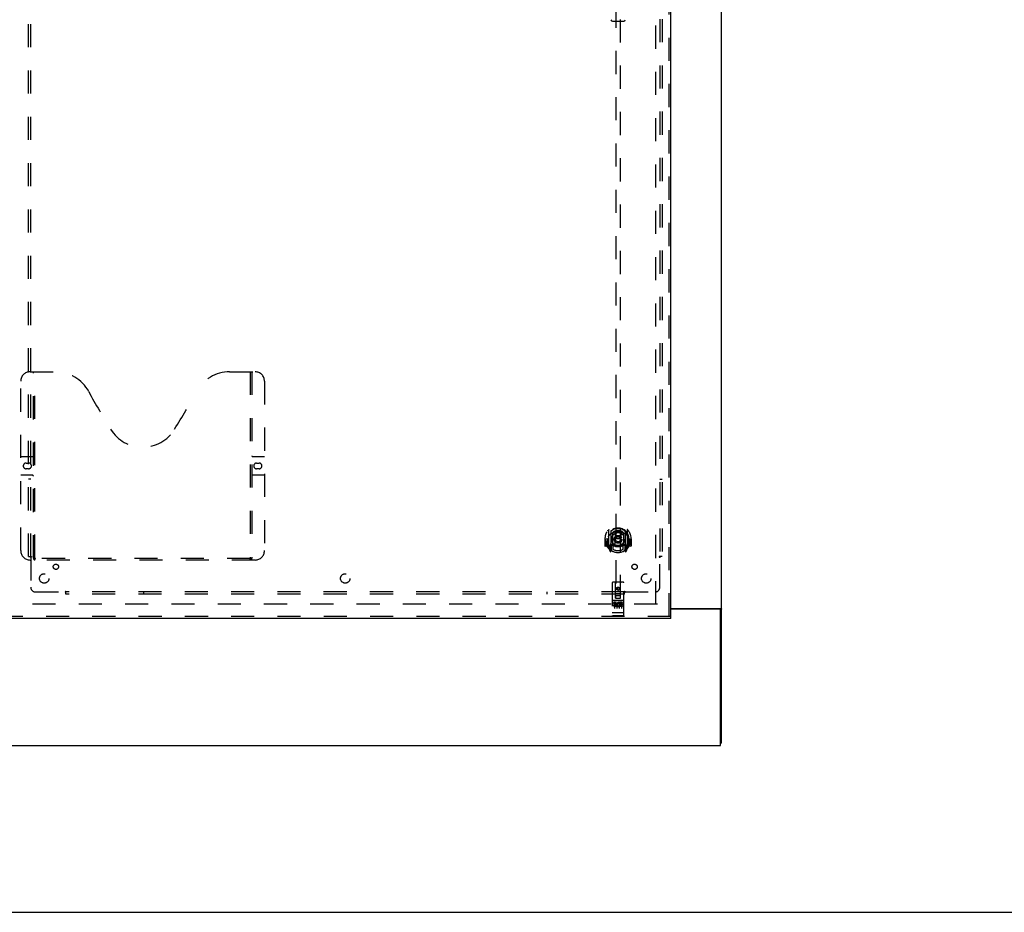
# Model space of a CAD drawing. Header units: inches. Extents: x 0 to 224, y 0 to 145.
# Tile 73 of 91: x 116 to 168, y 0 to 47. Entities that reach past the tile are written whole.
import ezdxf

# ---------------------------------------------------------------- set-up
doc = ezdxf.new("R2010")
doc.units = ezdxf.units.IN
doc.header["$LTSCALE"] = 12.302632
doc.header["$MEASUREMENT"] = 0
doc.linetypes.add('HIDDEN', pattern=[0.2, 0.1, -0.1])
doc.layers.get('0').update_dxf_attribs({"linetype": 'CONTINUOUS'})
for name, color, linetype in [('DEFAULT_2', 8, 'HIDDEN'), ('MAIN_DOOR_ASSEMBLY', 7, 'CONTINUOUS'), ('SUBPANELS', 7, 'CONTINUOUS')]:
    doc.layers.add(name, color=color, linetype=linetype)

msp = doc.modelspace()

# ---------------------------------------------------------------- linework, layer by layer
at = {"color": 7, "linetype": 'Continuous'}
for p, q in [((153.144, 8.992), (153.144, 92.742)), ((150.456, 16.149), (153.083, 16.149)), ((153.019, 16.117), (150.456, 16.117)), ((153.046, 16.111), (153.144, 16.111)), ((153.081, 8.867), (153.081, 16.055)), ((153.144, 8.992), (153.081, 8.992)), ((35.706, 8.867), (153.081, 8.867)), ((0, 0), (223.684, 0))]:
    msp.add_line(p, q, dxfattribs=at)
at = {"color": 3, "linetype": 'Continuous'}
for points in [[(152.989, 16.149), (152.988, 16.147), (152.988, 16.145), (152.988, 16.143), (152.989, 16.141), (152.989, 16.139), (152.99, 16.138), (152.991, 16.136), (152.993, 16.134), (152.994, 16.133), (152.996, 16.131), (152.998, 16.13), (153, 16.129), (153.002, 16.127), (153.007, 16.125)], [(153.007, 16.125), (153.009, 16.123), (153.011, 16.122), (153.013, 16.12), (153.015, 16.119), (153.016, 16.117)]]:
    msp.add_lwpolyline(points, dxfattribs=at)
at = {"color": 7, "linetype": 'Continuous'}
for points in [[(153.083, 16.149), (153.085, 16.147), (153.088, 16.145), (153.091, 16.144), (153.094, 16.142), (153.097, 16.141), (153.101, 16.139), (153.105, 16.138), (153.113, 16.135)], [(153.113, 16.135), (153.116, 16.133), (153.12, 16.132), (153.123, 16.13), (153.126, 16.129), (153.129, 16.127), (153.132, 16.126), (153.135, 16.124), (153.137, 16.123), (153.139, 16.121), (153.14, 16.12), (153.142, 16.118), (153.143, 16.116), (153.143, 16.115), (153.144, 16.113), (153.144, 16.111)]]:
    msp.add_lwpolyline(points, dxfattribs=at)
msp.add_arc((153.019, 16.055), 0.0625, 0, 90, dxfattribs=at)
at = {"layer": 'DEFAULT_2', "color": 8, "linetype": 'HIDDEN'}
for p, q in [((149.644, 16.367), (149.644, 89.367)), ((149.738, 16.367), (114.769, 16.367))]:
    msp.add_line(p, q, dxfattribs=at)
at = {"layer": 'MAIN_DOOR_ASSEMBLY', "color": 8, "linetype": 'HIDDEN'}
for p, q in [((150.352, 15.721), (150.352, 90.013)), ((147.519, 50.697), (147.519, 16.695)), ((147.769, 16.695), (147.769, 50.697)), ((116.393, 28.721), (117.748, 28.721)), ((116.568, 18.811), (116.568, 28.721)), ((116.648, 18.841), (116.648, 28.721)), ((126.998, 28.721), (128.353, 28.721)), ((128.098, 28.721), (128.098, 18.841)), ((128.178, 28.721), (128.178, 18.811)), ((115.893, 19.221), (115.893, 28.221)), ((128.853, 28.221), (128.853, 19.221)), ((115.893, 24.221), (116.528, 24.221)), ((128.218, 24.221), (128.853, 24.221)), ((116.179, 23.871), (116.316, 23.871)), ((116.316, 23.571), (116.179, 23.571)), ((128.429, 23.871), (128.566, 23.871)), ((128.566, 23.571), (128.429, 23.571)), ((116.528, 23.221), (115.893, 23.221)), ((128.853, 23.221), (128.218, 23.221)), ((147.144, 20.323), (147.144, 19.355)), ((147.261, 20.269), (147.261, 19.253)), ((147.269, 20.244), (147.269, 19.241)), ((147.361, 19.521), (147.361, 20.152)), ((147.369, 20.204), (147.369, 20.101)), ((147.481, 20.178), (147.511, 19.839)), ((147.807, 20.178), (147.776, 19.839)), ((147.919, 20.101), (147.919, 20.204)), ((147.926, 20.152), (147.926, 19.521)), ((148.019, 20.244), (148.019, 19.241)), ((148.026, 20.269), (148.026, 19.253)), ((148.144, 19.355), (148.144, 20.323)), ((146.959, 19.839), (146.944, 19.839)), ((146.944, 19.839), (146.944, 19.466)), ((147.061, 19.451), (146.959, 19.451)), ((147.061, 19.839), (147.076, 19.839)), ((147.061, 19.839), (147.061, 19.451)), ((147.061, 19.451), (147.069, 19.466)), ((147.069, 19.428), (147.069, 19.886)), ((147.261, 19.51), (147.201, 19.51)), ((147.201, 19.51), (147.201, 19.36)), ((147.239, 19.413), (147.21, 19.367)), ((147.271, 19.473), (147.271, 19.266)), ((147.361, 19.511), (147.289, 19.511)), ((147.357, 19.493), (147.291, 19.493)), ((147.369, 19.54), (147.369, 19.288)), ((147.481, 19.495), (147.511, 19.839)), ((147.776, 19.839), (147.511, 19.839)), ((147.807, 19.495), (147.776, 19.839)), ((147.919, 19.288), (147.919, 19.54)), ((147.999, 19.511), (147.926, 19.511)), ((147.996, 19.493), (147.931, 19.493)), ((148.016, 19.266), (148.016, 19.473)), ((148.086, 19.51), (148.026, 19.51)), ((148.078, 19.367), (148.049, 19.413)), ((148.086, 19.36), (148.086, 19.51)), ((148.226, 19.839), (148.211, 19.839)), ((148.218, 19.466), (148.226, 19.451)), ((148.219, 19.428), (148.219, 19.886)), ((148.226, 19.839), (148.226, 19.451)), ((148.329, 19.451), (148.226, 19.451)), ((148.344, 19.839), (148.329, 19.839)), ((148.344, 19.839), (148.344, 19.466)), ((147.148, 19.345), (147.218, 19.169)), ((147.201, 19.36), (147.269, 19.36)), ((147.24, 19.249), (147.244, 19.246)), ((147.247, 19.172), (147.261, 19.253)), ((147.339, 19.191), (147.269, 19.3)), ((148.019, 19.3), (147.949, 19.191)), ((148.019, 19.36), (148.086, 19.36)), ((148.026, 19.253), (148.041, 19.172)), ((148.047, 19.249), (148.048, 19.249)), ((148.048, 19.249), (148.048, 19.249)), ((148.048, 19.249), (148.048, 19.249)), ((148.069, 19.169), (148.139, 19.345)), ((128.353, 18.721), (116.393, 18.721)), ((128.094, 18.801), (116.652, 18.801)), ((147.331, 17.505), (147.331, 15.78)), ((147.926, 17.535), (147.361, 17.535)), ((147.517, 16.695), (147.514, 17.505)), ((147.77, 16.695), (147.774, 17.505)), ((147.956, 15.78), (147.956, 17.505)), ((147.516, 16.945), (147.771, 16.945)), ((147.729, 16.82), (147.559, 16.82)), ((147.644, 17.267), (147.581, 17.231)), ((147.581, 17.231), (147.591, 17.225)), ((147.581, 17.231), (147.581, 17.159)), ((147.581, 17.159), (147.591, 17.165)), ((147.581, 17.159), (147.644, 17.123)), ((147.644, 17.256), (147.591, 17.225)), ((147.591, 17.225), (147.591, 17.165)), ((147.591, 17.165), (147.644, 17.135)), ((147.706, 17.231), (147.644, 17.267)), ((147.644, 17.267), (147.644, 17.256)), ((147.696, 17.225), (147.644, 17.256)), ((147.644, 17.135), (147.696, 17.165)), ((147.644, 17.123), (147.706, 17.159)), ((147.644, 17.123), (147.644, 17.135)), ((147.706, 17.231), (147.696, 17.225)), ((147.696, 17.165), (147.696, 17.225)), ((147.706, 17.159), (147.696, 17.165)), ((147.706, 17.159), (147.706, 17.231)), ((147.926, 16.578), (147.361, 16.578)), ((147.499, 16.456), (147.407, 16.456)), ((147.407, 16.456), (147.407, 16.413)), ((147.499, 16.413), (147.407, 16.413)), ((147.433, 16.562), (147.605, 16.562)), ((147.456, 16.447), (147.456, 16.141)), ((147.503, 16.37), (147.457, 16.37)), ((147.499, 16.329), (147.471, 16.329)), ((147.563, 16.285), (147.471, 16.285)), ((147.563, 16.243), (147.471, 16.243)), ((147.517, 16.695), (147.539, 16.695)), ((147.539, 16.695), (147.749, 16.695)), ((147.563, 16.285), (147.563, 16.243)), ((147.581, 16.447), (147.581, 16.141)), ((147.683, 16.562), (147.855, 16.562)), ((147.695, 16.291), (147.712, 16.252)), ((147.706, 16.447), (147.706, 16.141)), ((147.72, 16.42), (147.707, 16.402)), ((147.716, 16.445), (147.72, 16.444)), ((147.876, 16.456), (147.72, 16.456)), ((147.72, 16.456), (147.72, 16.444)), ((147.72, 16.42), (147.72, 16.243)), ((147.876, 16.243), (147.72, 16.243)), ((147.749, 16.695), (147.77, 16.695)), ((147.876, 16.413), (147.762, 16.413)), ((147.762, 16.413), (147.762, 16.37)), ((147.854, 16.37), (147.762, 16.37)), ((147.854, 16.328), (147.762, 16.328)), ((147.762, 16.328), (147.762, 16.285)), ((147.876, 16.285), (147.762, 16.285)), ((147.831, 16.447), (147.831, 16.141)), ((147.854, 16.37), (147.854, 16.328)), ((147.876, 16.456), (147.876, 16.413)), ((147.876, 16.285), (147.876, 16.243)), ((150.456, 15.721), (113.519, 15.721)), ((147.349, 15.909), (147.348, 15.909)), ((147.35, 15.908), (147.349, 15.909)), ((147.351, 15.908), (147.35, 15.908)), ((147.352, 15.908), (147.351, 15.908)), ((147.351, 15.908), (147.351, 15.908)), ((147.353, 15.908), (147.352, 15.908)), ((147.354, 15.908), (147.353, 15.908)), ((147.355, 15.908), (147.354, 15.908)), ((147.357, 15.908), (147.356, 15.908)), ((147.358, 15.908), (147.357, 15.908)), ((147.359, 15.908), (147.358, 15.908)), ((147.358, 15.908), (147.358, 15.908)), ((147.36, 15.908), (147.359, 15.908)), ((147.361, 15.908), (147.36, 15.908)), ((147.926, 15.908), (147.361, 15.908)), ((147.926, 15.75), (147.361, 15.75)), ((147.926, 15.908), (147.927, 15.908)), ((147.927, 15.908), (147.928, 15.908)), ((147.928, 15.908), (147.929, 15.908)), ((147.929, 15.908), (147.93, 15.908)), ((147.93, 15.908), (147.931, 15.908)), ((147.932, 15.908), (147.933, 15.908)), ((147.933, 15.908), (147.934, 15.908)), ((147.933, 15.908), (147.933, 15.908)), ((147.934, 15.908), (147.935, 15.908)), ((147.935, 15.908), (147.936, 15.908)), ((147.936, 15.908), (147.937, 15.908)), ((147.937, 15.908), (147.938, 15.908)), ((147.937, 15.908), (147.937, 15.908)), ((147.938, 15.908), (147.939, 15.909)), ((147.939, 15.909), (147.94, 15.909)), ((147.94, 15.909), (147.941, 15.909))]:
    msp.add_line(p, q, dxfattribs=at)
at = {"layer": 'MAIN_DOOR_ASSEMBLY', "color": 3, "linetype": 'Continuous'}
for p, q in [((150.456, 15.721), (150.456, 90.013)), ((150.456, 15.617), (113.519, 15.617))]:
    msp.add_line(p, q, dxfattribs=at)
at = {"layer": 'MAIN_DOOR_ASSEMBLY', "color": 7, "linetype": 'Continuous'}
for p, q in [((147.344, 47.356), (147.944, 47.356)), ((150.456, 15.617), (150.456, 15.721))]:
    msp.add_line(p, q, dxfattribs=at)
at = {"layer": 'MAIN_DOOR_ASSEMBLY', "color": 8, "linetype": 'HIDDEN'}
for points in [[(147.098, 20.278), (147.099, 20.279), (147.1, 20.279), (147.101, 20.28), (147.101, 20.281), (147.102, 20.282), (147.103, 20.283), (147.103, 20.283), (147.104, 20.284), (147.105, 20.285), (147.106, 20.286), (147.107, 20.286), (147.107, 20.287), (147.108, 20.288), (147.109, 20.288), (147.11, 20.289), (147.11, 20.29), (147.111, 20.29), (147.112, 20.291), (147.113, 20.292), (147.114, 20.292), (147.115, 20.293), (147.116, 20.294), (147.116, 20.294), (147.117, 20.295), (147.118, 20.295), (147.119, 20.296), (147.12, 20.296), (147.121, 20.297), (147.122, 20.297), (147.123, 20.298), (147.124, 20.298), (147.124, 20.299), (147.125, 20.299), (147.126, 20.3)], [(147.19, 20.054), (147.188, 20.053), (147.187, 20.051), (147.185, 20.05), (147.183, 20.048), (147.182, 20.047), (147.18, 20.045), (147.178, 20.044), (147.177, 20.042), (147.175, 20.04), (147.173, 20.038), (147.171, 20.036), (147.169, 20.034), (147.168, 20.032), (147.166, 20.03), (147.164, 20.028), (147.162, 20.025), (147.16, 20.023), (147.157, 20.02), (147.155, 20.018), (147.153, 20.015), (147.151, 20.012), (147.149, 20.009), (147.146, 20.006), (147.144, 20.003), (147.142, 19.999), (147.139, 19.996), (147.137, 19.992), (147.134, 19.989), (147.132, 19.985), (147.129, 19.981), (147.126, 19.976), (147.123, 19.972), (147.12, 19.967), (147.118, 19.963), (147.114, 19.958), (147.111, 19.952)], [(147.456, 20.196), (147.461, 20.197), (147.467, 20.199), (147.472, 20.2), (147.478, 20.201), (147.483, 20.203), (147.488, 20.204), (147.494, 20.205), (147.499, 20.206), (147.505, 20.207), (147.51, 20.209), (147.516, 20.21), (147.521, 20.211), (147.527, 20.212), (147.532, 20.212), (147.538, 20.213), (147.543, 20.214), (147.549, 20.215), (147.555, 20.216), (147.56, 20.216), (147.566, 20.217), (147.571, 20.218), (147.577, 20.218), (147.582, 20.219), (147.588, 20.219), (147.594, 20.22), (147.599, 20.22), (147.605, 20.22), (147.61, 20.221), (147.616, 20.221), (147.621, 20.221), (147.627, 20.221), (147.633, 20.221), (147.638, 20.221), (147.644, 20.221), (147.649, 20.221), (147.655, 20.221), (147.661, 20.221), (147.666, 20.221), (147.672, 20.221), (147.677, 20.221), (147.683, 20.22), (147.689, 20.22), (147.694, 20.22), (147.7, 20.219), (147.705, 20.219), (147.711, 20.218), (147.717, 20.218), (147.722, 20.217), (147.728, 20.216), (147.733, 20.216), (147.739, 20.215), (147.744, 20.214), (147.75, 20.213), (147.755, 20.212), (147.761, 20.212), (147.766, 20.211), (147.772, 20.21), (147.777, 20.209), (147.783, 20.207), (147.788, 20.206), (147.794, 20.205), (147.799, 20.204), (147.805, 20.203), (147.81, 20.201), (147.816, 20.2), (147.821, 20.199), (147.826, 20.197), (147.832, 20.196)], [(148.176, 19.952), (148.173, 19.958), (148.17, 19.963), (148.167, 19.967), (148.164, 19.972), (148.162, 19.976), (148.159, 19.981), (148.156, 19.985), (148.154, 19.989), (148.151, 19.992), (148.149, 19.996), (148.146, 19.999), (148.144, 20.003), (148.141, 20.006), (148.139, 20.009), (148.137, 20.012), (148.135, 20.015), (148.132, 20.018), (148.13, 20.02), (148.128, 20.023), (148.126, 20.025), (148.124, 20.028), (148.122, 20.03), (148.12, 20.032), (148.118, 20.034), (148.116, 20.036), (148.115, 20.038), (148.113, 20.04), (148.111, 20.042), (148.109, 20.044), (148.108, 20.045), (148.106, 20.047), (148.104, 20.048), (148.103, 20.05), (148.101, 20.051), (148.1, 20.053), (148.098, 20.054)], [(148.161, 20.3), (148.162, 20.299), (148.163, 20.299), (148.164, 20.298), (148.165, 20.298), (148.166, 20.297), (148.167, 20.297), (148.168, 20.296), (148.169, 20.296), (148.17, 20.295), (148.171, 20.295), (148.171, 20.294), (148.172, 20.294), (148.173, 20.293), (148.174, 20.292), (148.175, 20.292), (148.176, 20.291), (148.176, 20.29), (148.177, 20.29), (148.178, 20.289), (148.179, 20.288), (148.18, 20.288), (148.18, 20.287), (148.181, 20.286), (148.182, 20.286), (148.183, 20.285), (148.184, 20.284), (148.184, 20.283), (148.185, 20.283), (148.186, 20.282), (148.186, 20.281), (148.187, 20.28), (148.188, 20.279), (148.189, 20.279), (148.189, 20.278)], [(147.126, 19.378), (147.125, 19.379), (147.124, 19.379), (147.124, 19.38), (147.123, 19.38), (147.122, 19.38), (147.121, 19.381), (147.12, 19.381), (147.119, 19.382), (147.118, 19.383), (147.117, 19.383), (147.116, 19.384), (147.116, 19.384), (147.115, 19.385), (147.114, 19.385), (147.113, 19.386), (147.112, 19.387), (147.111, 19.387), (147.11, 19.388), (147.11, 19.389), (147.109, 19.389), (147.108, 19.39), (147.107, 19.391), (147.107, 19.391), (147.106, 19.392), (147.105, 19.393), (147.104, 19.394), (147.103, 19.394), (147.103, 19.395), (147.102, 19.396), (147.101, 19.397), (147.101, 19.398), (147.1, 19.398), (147.099, 19.399), (147.098, 19.4)], [(148.189, 19.4), (148.189, 19.399), (148.188, 19.398), (148.187, 19.398), (148.186, 19.397), (148.186, 19.396), (148.185, 19.395), (148.184, 19.394), (148.184, 19.394), (148.183, 19.393), (148.182, 19.392), (148.181, 19.391), (148.18, 19.391), (148.18, 19.39), (148.179, 19.389), (148.178, 19.389), (148.177, 19.388), (148.176, 19.387), (148.176, 19.387), (148.175, 19.386), (148.174, 19.385), (148.173, 19.385), (148.172, 19.384), (148.171, 19.384), (148.171, 19.383), (148.17, 19.383), (148.169, 19.382), (148.168, 19.381), (148.167, 19.381), (148.166, 19.38), (148.165, 19.38), (148.164, 19.38), (148.163, 19.379), (148.162, 19.379), (148.161, 19.378)], [(116.558, 18.841), (116.574, 18.83), (116.59, 18.821), (116.606, 18.813), (116.621, 18.807), (116.637, 18.803), (116.652, 18.801)], [(128.094, 18.801), (128.109, 18.803), (128.124, 18.807), (128.14, 18.813), (128.156, 18.821), (128.172, 18.83), (128.188, 18.841)], [(147.426, 16.561), (147.426, 16.561), (147.427, 16.561), (147.427, 16.561), (147.427, 16.561), (147.427, 16.561), (147.427, 16.561), (147.427, 16.561), (147.427, 16.561), (147.427, 16.561), (147.427, 16.561), (147.427, 16.561), (147.428, 16.561), (147.428, 16.561), (147.428, 16.561), (147.428, 16.561), (147.428, 16.561), (147.428, 16.561), (147.428, 16.561), (147.428, 16.561), (147.429, 16.561), (147.429, 16.561), (147.429, 16.561), (147.429, 16.562), (147.429, 16.562), (147.429, 16.562), (147.429, 16.562), (147.429, 16.562), (147.43, 16.562), (147.43, 16.562), (147.43, 16.562), (147.43, 16.562), (147.43, 16.562), (147.43, 16.562), (147.431, 16.562), (147.431, 16.562), (147.431, 16.562), (147.431, 16.562), (147.431, 16.562), (147.432, 16.562), (147.432, 16.562), (147.432, 16.562), (147.432, 16.562), (147.432, 16.562), (147.433, 16.562), (147.433, 16.562)], [(147.605, 16.562), (147.605, 16.562), (147.605, 16.562), (147.605, 16.562), (147.606, 16.562), (147.606, 16.562), (147.606, 16.562), (147.606, 16.562), (147.606, 16.562), (147.607, 16.562), (147.607, 16.562), (147.607, 16.562), (147.607, 16.562), (147.607, 16.562), (147.607, 16.562), (147.608, 16.562), (147.608, 16.562), (147.608, 16.562), (147.608, 16.562), (147.608, 16.562), (147.608, 16.562), (147.609, 16.562), (147.609, 16.562), (147.609, 16.562), (147.609, 16.561), (147.609, 16.561), (147.609, 16.561), (147.609, 16.561), (147.609, 16.561), (147.61, 16.561), (147.61, 16.561), (147.61, 16.561), (147.61, 16.561), (147.61, 16.561), (147.61, 16.561), (147.61, 16.561), (147.61, 16.561), (147.611, 16.561), (147.611, 16.561), (147.611, 16.561), (147.611, 16.561), (147.611, 16.561), (147.611, 16.561), (147.611, 16.561), (147.611, 16.561), (147.611, 16.561), (147.611, 16.561)], [(147.676, 16.561), (147.676, 16.561), (147.677, 16.561), (147.677, 16.561), (147.677, 16.561), (147.677, 16.561), (147.677, 16.561), (147.677, 16.561), (147.677, 16.561), (147.677, 16.561), (147.677, 16.561), (147.677, 16.561), (147.678, 16.561), (147.678, 16.561), (147.678, 16.561), (147.678, 16.561), (147.678, 16.561), (147.678, 16.561), (147.678, 16.561), (147.678, 16.561), (147.679, 16.561), (147.679, 16.561), (147.679, 16.561), (147.679, 16.562), (147.679, 16.562), (147.679, 16.562), (147.679, 16.562), (147.68, 16.562), (147.68, 16.562), (147.68, 16.562), (147.68, 16.562), (147.68, 16.562), (147.68, 16.562), (147.68, 16.562), (147.681, 16.562), (147.681, 16.562), (147.681, 16.562), (147.681, 16.562), (147.681, 16.562), (147.682, 16.562), (147.682, 16.562), (147.682, 16.562), (147.682, 16.562), (147.682, 16.562), (147.683, 16.562), (147.683, 16.562)], [(147.855, 16.562), (147.855, 16.562), (147.855, 16.562), (147.855, 16.562), (147.856, 16.562), (147.856, 16.562), (147.856, 16.562), (147.856, 16.562), (147.856, 16.562), (147.857, 16.562), (147.857, 16.562), (147.857, 16.562), (147.857, 16.562), (147.857, 16.562), (147.857, 16.562), (147.858, 16.562), (147.858, 16.562), (147.858, 16.562), (147.858, 16.562), (147.858, 16.562), (147.858, 16.562), (147.859, 16.562), (147.859, 16.562), (147.859, 16.562), (147.859, 16.561), (147.859, 16.561), (147.859, 16.561), (147.859, 16.561), (147.86, 16.561), (147.86, 16.561), (147.86, 16.561), (147.86, 16.561), (147.86, 16.561), (147.86, 16.561), (147.86, 16.561), (147.86, 16.561), (147.86, 16.561), (147.861, 16.561), (147.861, 16.561), (147.861, 16.561), (147.861, 16.561), (147.861, 16.561), (147.861, 16.561), (147.861, 16.561), (147.861, 16.561), (147.861, 16.561), (147.861, 16.561)], [(147.348, 15.909), (147.348, 15.909), (147.347, 15.909), (147.347, 15.909), (147.347, 15.909), (147.346, 15.909), (147.346, 15.909), (147.345, 15.909), (147.345, 15.909), (147.345, 15.909), (147.344, 15.909), (147.344, 15.909), (147.344, 15.909), (147.343, 15.909), (147.343, 15.909), (147.343, 15.909), (147.342, 15.91), (147.342, 15.91), (147.342, 15.91), (147.341, 15.91), (147.341, 15.91), (147.341, 15.91), (147.34, 15.91), (147.34, 15.91), (147.34, 15.91), (147.34, 15.91), (147.339, 15.91), (147.339, 15.91), (147.339, 15.91), (147.338, 15.911), (147.338, 15.911), (147.338, 15.911), (147.338, 15.911), (147.337, 15.911), (147.337, 15.911), (147.337, 15.911), (147.337, 15.911), (147.336, 15.911), (147.336, 15.911), (147.336, 15.911), (147.336, 15.911), (147.336, 15.912), (147.335, 15.912), (147.335, 15.912), (147.335, 15.912), (147.335, 15.912), (147.335, 15.912), (147.334, 15.912), (147.334, 15.912), (147.334, 15.912), (147.334, 15.912), (147.334, 15.912), (147.334, 15.913), (147.333, 15.913), (147.333, 15.913), (147.333, 15.913), (147.333, 15.913), (147.333, 15.913), (147.333, 15.913), (147.333, 15.913), (147.332, 15.913), (147.332, 15.913), (147.332, 15.914), (147.332, 15.914), (147.332, 15.914), (147.332, 15.914), (147.332, 15.914), (147.332, 15.914), (147.332, 15.914), (147.332, 15.914), (147.332, 15.914), (147.332, 15.914), (147.332, 15.915), (147.331, 15.915), (147.331, 15.915), (147.331, 15.915), (147.331, 15.915), (147.331, 15.915), (147.331, 15.915), (147.331, 15.915)], [(147.356, 15.908), (147.355, 15.908), (147.355, 15.908)], [(147.931, 15.908), (147.931, 15.908), (147.932, 15.908)], [(147.941, 15.909), (147.941, 15.909), (147.941, 15.909), (147.942, 15.909), (147.942, 15.909), (147.942, 15.909), (147.943, 15.909), (147.943, 15.909), (147.943, 15.909), (147.944, 15.909), (147.944, 15.909), (147.944, 15.909), (147.945, 15.909), (147.945, 15.909), (147.945, 15.91), (147.946, 15.91), (147.946, 15.91), (147.946, 15.91), (147.947, 15.91), (147.947, 15.91), (147.947, 15.91), (147.948, 15.91), (147.948, 15.91), (147.948, 15.91), (147.948, 15.91), (147.949, 15.91), (147.949, 15.91), (147.949, 15.911), (147.95, 15.911), (147.95, 15.911), (147.95, 15.911), (147.95, 15.911), (147.951, 15.911), (147.951, 15.911), (147.951, 15.911), (147.951, 15.911), (147.952, 15.911), (147.952, 15.911), (147.952, 15.911), (147.952, 15.912), (147.952, 15.912), (147.953, 15.912), (147.953, 15.912), (147.953, 15.912), (147.953, 15.912), (147.953, 15.912), (147.954, 15.912), (147.954, 15.912), (147.954, 15.912), (147.954, 15.912), (147.954, 15.913), (147.954, 15.913), (147.955, 15.913), (147.955, 15.913), (147.955, 15.913), (147.955, 15.913), (147.955, 15.913), (147.955, 15.913), (147.955, 15.913), (147.955, 15.913), (147.956, 15.914), (147.956, 15.914), (147.956, 15.914), (147.956, 15.914), (147.956, 15.914), (147.956, 15.914), (147.956, 15.914), (147.956, 15.914), (147.956, 15.914), (147.956, 15.914), (147.956, 15.915), (147.956, 15.915), (147.956, 15.915), (147.956, 15.915), (147.956, 15.915), (147.956, 15.915), (147.956, 15.915), (147.956, 15.915)]]:
    msp.add_lwpolyline(points, dxfattribs=at)
for centre, radius in [((147.644, 19.821), 0.35), ((147.644, 19.821), 0.335), ((147.644, 19.821), 0.205), ((147.644, 19.821), 0.133), ((147.644, 17.195), 0.085), ((147.644, 17.195), 0.0845)]:
    msp.add_circle(centre, radius, dxfattribs=at)
at = {"layer": 'MAIN_DOOR_ASSEMBLY', "color": 7, "linetype": 'Continuous'}
for centre, start, end in [((147.344, 47.434), 181, 270), ((147.944, 47.434), 270, 359)]:
    msp.add_arc(centre, 0.0787, start, end, dxfattribs=at)
at = {"layer": 'MAIN_DOOR_ASSEMBLY', "color": 8, "linetype": 'HIDDEN'}
for centre, radius, start, end in [((116.393, 28.221), 0.5, 90, 180), ((117.748, 26.721), 2, 28.4813, 90), ((126.998, 26.721), 2, 90, 151.5187), ((128.353, 28.221), 0.5, 0, 90), ((154.056, 46.42), 39.307, 208.4813, 211.8705), ((90.69, 46.42), 39.307, 328.1295, 331.5187), ((122.373, 26.721), 2, 211.8705, 328.1295), ((116.528, 24.261), 0.04, 270, 360), ((128.218, 24.261), 0.04, 180, 270), ((116.179, 23.721), 0.15, 90, 270), ((116.316, 23.721), 0.15, 270, 90), ((128.429, 23.721), 0.15, 90, 270), ((128.566, 23.721), 0.15, 270, 90), ((116.528, 23.181), 0.04, 0, 90), ((128.218, 23.181), 0.04, 90, 180), ((147.644, 19.839), 0.7, 305.5126, 234.4874), ((147.644, 19.836), 0.583, 0.2464, 179.7536), ((147.644, 19.811), 0.58, 7.6622, 172.3378), ((147.089, 19.886), 0.02, 172.3378, 180), ((147.159, 20.323), 0.015, 135.0748, 180), ((147.644, 19.521), 0.7, 49.529, 130.471), ((147.276, 20.269), 0.015, 130.3587, 180), ((147.289, 20.244), 0.02, 129.3378, 179.9984), ((147.376, 20.152), 0.015, 112.9863, 180), ((147.644, 19.811), 0.48, 55.0461, 124.9539), ((147.399, 20.101), 0.03, 180, 311.1261), ((147.644, 19.821), 0.343, 48.8739, 131.1261), ((147.461, 20.176), 0.02, 5.0796, 105.5752), ((147.826, 20.176), 0.02, 74.4248, 174.9204), ((147.889, 20.101), 0.03, 228.8739, 360), ((147.911, 20.152), 0.015, 0, 67.0137), ((147.999, 20.244), 0.02, 0, 50.6594), ((148.011, 20.269), 0.015, 0, 49.6413), ((148.129, 20.323), 0.015, 0, 44.9252), ((148.199, 19.886), 0.02, 0, 7.6622), ((146.959, 19.466), 0.015, 180, 270), ((147.644, 19.839), 0.685, 180, 213.0115), ((147.089, 19.428), 0.02, 180, 215.2961), ((147.644, 19.821), 0.7, 215.2961, 324.7039), ((147.214, 19.365), 0.005, 147.3208, 270), ((147.644, 20.151), 0.7, 233.2319, 306.7681), ((147.081, 19.515), 0.188, 327.3208, 360), ((147.289, 19.491), 0.02, 90, 180), ((147.291, 19.473), 0.02, 90, 180), ((147.357, 19.473), 0.02, 66.536, 90), ((147.376, 19.521), 0.015, 180, 247.0137), ((147.644, 20.133), 0.7, 246.536, 293.464), ((147.399, 19.54), 0.03, 48.8739, 180), ((147.644, 19.821), 0.343, 228.8739, 311.1261), ((147.461, 19.496), 0.02, 254.3869, 354.9204), ((147.827, 19.496), 0.02, 185.0796, 285.6131), ((147.889, 19.54), 0.03, 0, 131.1261), ((147.911, 19.521), 0.015, 292.9863, 360), ((147.931, 19.473), 0.02, 90, 113.464), ((147.996, 19.473), 0.02, 0, 90), ((147.999, 19.491), 0.02, 0, 90), ((148.207, 19.515), 0.188, 180, 212.6792), ((148.074, 19.365), 0.005, 270, 32.6792), ((148.199, 19.428), 0.02, 324.7039, 360), ((147.644, 19.839), 0.685, 326.9885, 360), ((148.329, 19.466), 0.015, 270, 360), ((116.393, 19.221), 0.5, 180, 270), ((116.688, 18.841), 0.04, 180, 270), ((128.058, 18.841), 0.04, 270, 360), ((128.353, 19.221), 0.5, 270, 360), ((147.159, 19.355), 0.015, 180, 224.9252), ((147.232, 19.175), 0.015, 201.8041, 350), ((147.249, 19.285), 0.02, 234.4874, 360), ((147.251, 19.266), 0.02, 234.7457, 360), ((147.289, 19.241), 0.02, 180, 238.5295), ((147.644, 19.821), 0.6, 242.7204, 297.2796), ((147.999, 19.241), 0.02, 301.4688, 359.9992), ((148.036, 19.266), 0.02, 180, 305.2543), ((148.039, 19.285), 0.02, 180, 305.5126), ((148.055, 19.175), 0.015, 190, 338.1959), ((148.129, 19.355), 0.015, 315.0748, 360), ((116.658, 18.811), 0.09, 180, 270), ((128.088, 18.811), 0.09, 270, 360), ((147.361, 17.505), 0.03, 90, 180), ((147.484, 17.505), 0.03, 0, 90), ((147.804, 17.505), 0.03, 90, 180), ((147.926, 17.505), 0.03, 0, 90), ((147.559, 16.78), 0.04, 90, 180), ((147.729, 16.78), 0.04, 0, 90), ((147.361, 16.608), 0.03, 180, 270), ((147.471, 16.307), 0.0644, 102.2995, 270.0775), ((147.471, 16.307), 0.0219, 89.9011, 270), ((147.499, 16.392), 0.0635, 270, 90), ((147.499, 16.391), 0.0219, 280.307, 90), ((147.559, 16.735), 0.04, 180, 270), ((147.67, 16.349), 0.107, 64.2636, 293.4027), ((147.67, 16.349), 0.0639, 54.8895, 293.4026), ((147.729, 16.735), 0.04, 270, 360), ((147.926, 16.608), 0.03, 270, 360), ((147.361, 15.78), 0.03, 180, 270), ((147.926, 15.78), 0.03, 270, 360)]:
    msp.add_arc(centre, radius, start, end, dxfattribs=at)
at = {"layer": 'SUBPANELS', "color": 8, "linetype": 'HIDDEN'}
for p, q in [((116.3, 18.899), (116.3, 86.836)), ((116.425, 18.899), (116.425, 86.836)), ((149.863, 86.836), (149.863, 18.899)), ((149.988, 86.836), (149.988, 18.899)), ((116.425, 23.024), (116.3, 23.024)), ((149.863, 23.024), (149.988, 23.024)), ((116.3, 18.899), (116.387, 18.899)), ((116.387, 18.899), (116.466, 18.899)), ((116.406, 18.882), (116.413, 18.875)), ((116.425, 18.863), (116.425, 17.274)), ((149.901, 18.899), (149.822, 18.899)), ((149.863, 17.274), (149.863, 18.863)), ((149.988, 18.899), (149.901, 18.899)), ((116.675, 17.024), (118.265, 17.024)), ((118.3, 16.985), (118.3, 17.064)), ((147.988, 17.024), (118.3, 17.024)), ((118.3, 16.899), (118.3, 16.985)), ((147.988, 16.899), (118.3, 16.899)), ((122.425, 17.024), (122.425, 16.899)), ((143.863, 17.024), (143.863, 16.899)), ((147.988, 16.985), (147.988, 17.064)), ((147.988, 16.899), (147.988, 16.985)), ((148.005, 17.005), (148.011, 17.011)), ((148.023, 17.024), (149.613, 17.024))]:
    msp.add_line(p, q, dxfattribs=at)
for points in [[(116.387, 18.899), (116.389, 18.897), (116.391, 18.895), (116.393, 18.894), (116.395, 18.892), (116.397, 18.891), (116.399, 18.889), (116.4, 18.888), (116.402, 18.886), (116.403, 18.885), (116.405, 18.883), (116.406, 18.882)], [(116.413, 18.875), (116.415, 18.873), (116.417, 18.871), (116.418, 18.87), (116.42, 18.868), (116.422, 18.866), (116.424, 18.865), (116.425, 18.863)], [(116.444, 18.876), (116.44, 18.873), (116.437, 18.872), (116.435, 18.871), (116.433, 18.869), (116.431, 18.868), (116.429, 18.866), (116.427, 18.865), (116.425, 18.863)], [(116.466, 18.899), (116.465, 18.897), (116.465, 18.895), (116.464, 18.893), (116.463, 18.892), (116.462, 18.89), (116.461, 18.889), (116.459, 18.887), (116.458, 18.886), (116.456, 18.884), (116.454, 18.883), (116.453, 18.882), (116.451, 18.88), (116.449, 18.879), (116.447, 18.878), (116.444, 18.876)], [(149.822, 18.899), (149.822, 18.897), (149.823, 18.895), (149.824, 18.893), (149.825, 18.892), (149.826, 18.89), (149.827, 18.889), (149.829, 18.887), (149.83, 18.886), (149.832, 18.884), (149.833, 18.883), (149.835, 18.882), (149.837, 18.88), (149.839, 18.879), (149.841, 18.878), (149.843, 18.876), (149.848, 18.873)], [(149.848, 18.873), (149.85, 18.872), (149.853, 18.871), (149.855, 18.869), (149.857, 18.868), (149.859, 18.866), (149.861, 18.865), (149.863, 18.863)], [(149.881, 18.882), (149.875, 18.875), (149.873, 18.873), (149.871, 18.871), (149.869, 18.87), (149.867, 18.868), (149.866, 18.866), (149.864, 18.865), (149.863, 18.863)], [(149.901, 18.899), (149.899, 18.897), (149.897, 18.895), (149.895, 18.894), (149.893, 18.892), (149.891, 18.891), (149.889, 18.889), (149.888, 18.888), (149.886, 18.886), (149.884, 18.885), (149.883, 18.883), (149.881, 18.882)], [(118.275, 17.038), (118.274, 17.036), (118.272, 17.034), (118.271, 17.031), (118.269, 17.029), (118.268, 17.027), (118.266, 17.025), (118.265, 17.024)], [(118.283, 17.005), (118.277, 17.011), (118.275, 17.013), (118.273, 17.015), (118.271, 17.017), (118.269, 17.019), (118.268, 17.021), (118.266, 17.022), (118.265, 17.024)], [(118.3, 17.064), (118.298, 17.064), (118.297, 17.063), (118.295, 17.062), (118.293, 17.061), (118.292, 17.06), (118.29, 17.059), (118.289, 17.058), (118.287, 17.056), (118.286, 17.055), (118.284, 17.053), (118.283, 17.051), (118.282, 17.049), (118.28, 17.047), (118.279, 17.045), (118.278, 17.043), (118.275, 17.038)], [(118.3, 16.985), (118.299, 16.987), (118.297, 16.989), (118.295, 16.991), (118.294, 16.993), (118.292, 16.995), (118.291, 16.997), (118.289, 16.999), (118.288, 17), (118.286, 17.002), (118.285, 17.003), (118.283, 17.005)], [(147.988, 17.064), (147.989, 17.064), (147.991, 17.063), (147.993, 17.062), (147.994, 17.061), (147.996, 17.06), (147.997, 17.059), (147.999, 17.058), (148.001, 17.056), (148.002, 17.055), (148.003, 17.053), (148.005, 17.051), (148.006, 17.049), (148.007, 17.047), (148.009, 17.045), (148.01, 17.043)], [(147.988, 16.985), (147.989, 16.987), (147.991, 16.989), (147.992, 16.991), (147.994, 16.993), (147.996, 16.995), (147.997, 16.997), (147.999, 16.999), (148, 17), (148.002, 17.002), (148.003, 17.003), (148.005, 17.005)], [(148.01, 17.043), (148.013, 17.038), (148.014, 17.036), (148.016, 17.034), (148.017, 17.031), (148.019, 17.029), (148.02, 17.027), (148.022, 17.025), (148.023, 17.024)], [(148.011, 17.011), (148.013, 17.013), (148.015, 17.015), (148.017, 17.017), (148.018, 17.019), (148.02, 17.021), (148.022, 17.022), (148.023, 17.024)]]:
    msp.add_lwpolyline(points, dxfattribs=at)
for centre, radius in [((117.763, 18.361), 0.141), ((148.525, 18.361), 0.141), ((117.144, 17.742), 0.25), ((133.144, 17.742), 0.25), ((149.144, 17.742), 0.25)]:
    msp.add_circle(centre, radius, dxfattribs=at)
for centre, start, end in [((116.675, 17.274), 180, 270), ((149.613, 17.274), 270, 360)]:
    msp.add_arc(centre, 0.25, start, end, dxfattribs=at)

doc.saveas('drawing.dxf')
